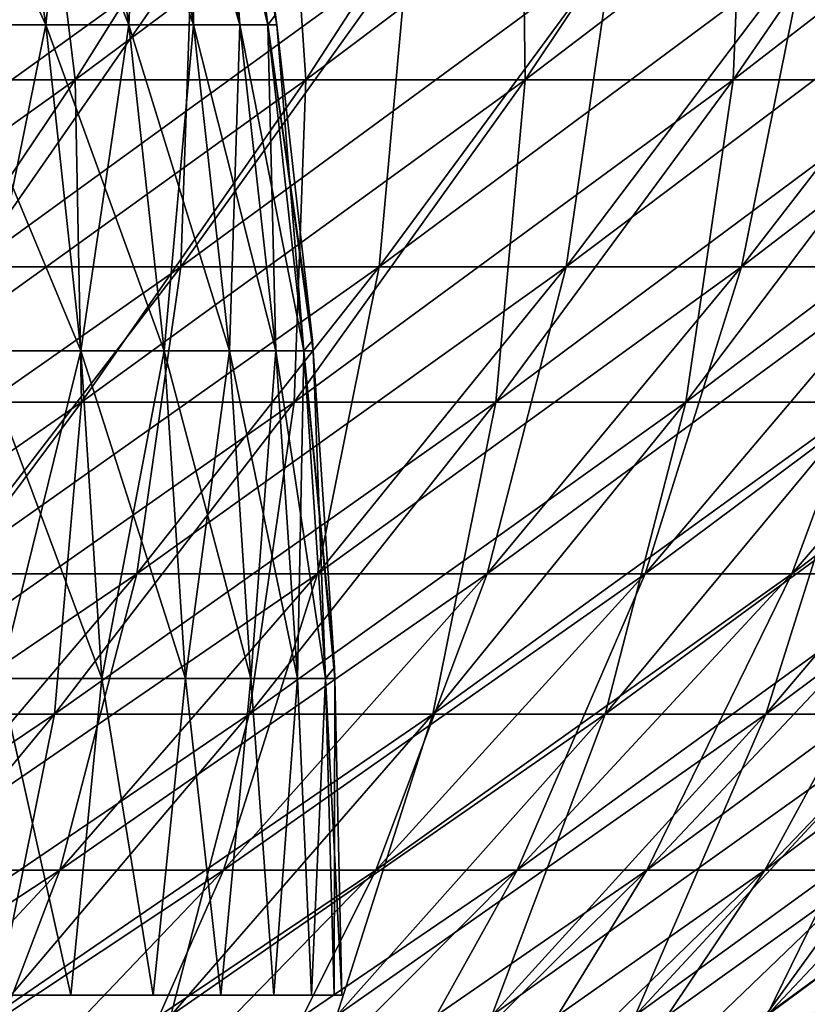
# Model space of a CAD drawing. Header units: millimetres. Extents: x -125 to 125, y 3898 to 4025.
# Tile 220 of 256: x 72 to 80, y 3934 to 3944. Entities that reach past the tile are written whole.
import ezdxf

# ---------------------------------------------------------------- set-up
doc = ezdxf.new("R2010")
doc.units = ezdxf.units.MM
doc.header["$LTSCALE"] = 2.2935
for name, color, linetype in [('2', 7, 'CONTINUOUS'), ('3', 7, 'CONTINUOUS'), ('4', 7, 'CONTINUOUS'), ('5', 7, 'CONTINUOUS'), ('6', 7, 'CONTINUOUS'), ('7', 7, 'CONTINUOUS')]:
    doc.layers.add(name, color=color, linetype=linetype)

msp = doc.modelspace()

# ---------------------------------------------------------------- linework, layer by layer
at = {"layer": '2', "color": 36, "linetype": 'Continuous', "true_color": 0x833d1e}
for points in [[(69.186, 3947.208, 69.186), (69.785, 3943.798, 64.508), (71.849, 3947.208, 66.417), (69.186, 3947.208, 69.186)], [(69.785, 3943.798, 64.508), (72.264, 3943.798, 61.719), (71.849, 3947.208, 66.417), (69.785, 3943.798, 64.508)], [(71.849, 3947.208, 66.417), (72.264, 3943.798, 61.719), (74.401, 3947.208, 63.545), (71.849, 3947.208, 66.417)], [(72.264, 3943.798, 61.719), (74.631, 3943.798, 58.834), (74.401, 3947.208, 63.545), (72.264, 3943.798, 61.719)], [(74.401, 3947.208, 63.545), (74.631, 3943.798, 58.834), (76.839, 3947.208, 60.575), (74.401, 3947.208, 63.545)], [(74.631, 3943.798, 58.834), (76.883, 3943.798, 55.859), (76.839, 3947.208, 60.575), (74.631, 3943.798, 58.834)], [(76.839, 3947.208, 60.575), (76.883, 3943.798, 55.859), (79.157, 3947.208, 57.511), (76.839, 3947.208, 60.575)], [(76.883, 3943.798, 55.859), (79.017, 3943.798, 52.797), (79.157, 3947.208, 57.511), (76.883, 3943.798, 55.859)], [(79.017, 3943.798, 52.797), (81.029, 3943.798, 49.655), (81.354, 3947.208, 54.359), (79.017, 3943.798, 52.797)], [(79.157, 3947.208, 57.511), (79.017, 3943.798, 52.797), (81.354, 3947.208, 54.359), (79.157, 3947.208, 57.511)], [(69.785, 3943.798, 64.508), (70.036, 3940.49, 59.816), (72.264, 3943.798, 61.719), (69.785, 3943.798, 64.508)], [(70.036, 3940.49, 59.816), (72.33, 3940.49, 57.021), (72.264, 3943.798, 61.719), (70.036, 3940.49, 59.816)], [(72.264, 3943.798, 61.719), (72.33, 3940.49, 57.021), (74.631, 3943.798, 58.834), (72.264, 3943.798, 61.719)], [(72.33, 3940.49, 57.021), (74.513, 3940.49, 54.137), (74.631, 3943.798, 58.834), (72.33, 3940.49, 57.021)], [(74.513, 3940.49, 54.137), (76.581, 3940.49, 51.17), (76.883, 3943.798, 55.859), (74.513, 3940.49, 54.137)], [(74.631, 3943.798, 58.834), (74.513, 3940.49, 54.137), (76.883, 3943.798, 55.859), (74.631, 3943.798, 58.834)], [(76.581, 3940.49, 51.17), (78.531, 3940.49, 48.124), (79.017, 3943.798, 52.797), (76.581, 3940.49, 51.17)], [(76.883, 3943.798, 55.859), (76.581, 3940.49, 51.17), (79.017, 3943.798, 52.797), (76.883, 3943.798, 55.859)], [(78.531, 3940.49, 48.124), (80.36, 3940.49, 45.004), (81.029, 3943.798, 49.655), (78.531, 3940.49, 48.124)], [(79.017, 3943.798, 52.797), (78.531, 3940.49, 48.124), (81.029, 3943.798, 49.655), (79.017, 3943.798, 52.797)], [(69.939, 3937.287, 55.136), (72.05, 3937.287, 52.347), (72.33, 3940.49, 57.021), (69.939, 3937.287, 55.136)], [(70.036, 3940.49, 59.816), (69.939, 3937.287, 55.136), (72.33, 3940.49, 57.021), (70.036, 3940.49, 59.816)], [(72.05, 3937.287, 52.347), (74.049, 3937.287, 49.478), (74.513, 3940.49, 54.137), (72.05, 3937.287, 52.347)], [(72.33, 3940.49, 57.021), (72.05, 3937.287, 52.347), (74.513, 3940.49, 54.137), (72.33, 3940.49, 57.021)], [(74.049, 3937.287, 49.478), (75.935, 3937.287, 46.533), (76.581, 3940.49, 51.17), (74.049, 3937.287, 49.478)], [(74.513, 3940.49, 54.137), (74.049, 3937.287, 49.478), (76.581, 3940.49, 51.17), (74.513, 3940.49, 54.137)], [(75.935, 3937.287, 46.533), (77.703, 3937.287, 43.516), (78.531, 3940.49, 48.124), (75.935, 3937.287, 46.533)], [(76.581, 3940.49, 51.17), (75.935, 3937.287, 46.533), (78.531, 3940.49, 48.124), (76.581, 3940.49, 51.17)], [(77.703, 3937.287, 43.516), (79.352, 3937.287, 40.432), (80.36, 3940.49, 45.004), (77.703, 3937.287, 43.516)], [(78.531, 3940.49, 48.124), (77.703, 3937.287, 43.516), (80.36, 3940.49, 45.004), (78.531, 3940.49, 48.124)], [(79.352, 3937.287, 40.432), (80.878, 3937.287, 37.285), (82.065, 3940.49, 41.814), (79.352, 3937.287, 40.432)], [(80.36, 3940.49, 45.004), (79.352, 3937.287, 40.432), (82.065, 3940.49, 41.814), (80.36, 3940.49, 45.004)], [(69.496, 3934.194, 50.492), (71.425, 3934.194, 47.725), (72.05, 3937.287, 52.347), (69.496, 3934.194, 50.492)], [(69.939, 3937.287, 55.136), (69.496, 3934.194, 50.492), (72.05, 3937.287, 52.347), (69.939, 3937.287, 55.136)], [(71.425, 3934.194, 47.725), (73.244, 3934.194, 44.884), (74.049, 3937.287, 49.478), (71.425, 3934.194, 47.725)], [(72.05, 3937.287, 52.347), (71.425, 3934.194, 47.725), (74.049, 3937.287, 49.478), (72.05, 3937.287, 52.347)], [(73.244, 3934.194, 44.884), (74.949, 3934.194, 41.974), (75.935, 3937.287, 46.533), (73.244, 3934.194, 44.884)], [(74.049, 3937.287, 49.478), (73.244, 3934.194, 44.884), (75.935, 3937.287, 46.533), (74.049, 3937.287, 49.478)], [(74.949, 3934.194, 41.974), (76.539, 3934.194, 38.999), (77.703, 3937.287, 43.516), (74.949, 3934.194, 41.974)], [(75.935, 3937.287, 46.533), (74.949, 3934.194, 41.974), (77.703, 3937.287, 43.516), (75.935, 3937.287, 46.533)], [(76.539, 3934.194, 38.999), (78.012, 3934.194, 35.964), (79.352, 3937.287, 40.432), (76.539, 3934.194, 38.999)], [(77.703, 3937.287, 43.516), (76.539, 3934.194, 38.999), (79.352, 3937.287, 40.432), (77.703, 3937.287, 43.516)], [(78.012, 3934.194, 35.964), (79.363, 3934.194, 32.873), (80.878, 3937.287, 37.285), (78.012, 3934.194, 35.964)], [(79.352, 3937.287, 40.432), (78.012, 3934.194, 35.964), (80.878, 3937.287, 37.285), (79.352, 3937.287, 40.432)], [(79.363, 3934.194, 32.873), (80.593, 3934.194, 29.732), (82.279, 3937.287, 34.081), (79.363, 3934.194, 32.873)], [(80.878, 3937.287, 37.285), (79.363, 3934.194, 32.873), (82.279, 3937.287, 34.081), (80.878, 3937.287, 37.285)]]:
    msp.add_3dface(points, dxfattribs=at)
at = {"layer": '3', "color": 36, "linetype": 'Continuous', "true_color": 0x833d1e}
for points in [[(69.785, 3943.798, -64.508), (67.198, 3943.798, -67.198), (71.849, 3947.208, -66.417), (69.785, 3943.798, -64.508)], [(71.849, 3947.208, -66.417), (67.198, 3943.798, -67.198), (69.186, 3947.208, -69.186), (71.849, 3947.208, -66.417)], [(72.264, 3943.798, -61.719), (69.785, 3943.798, -64.508), (74.401, 3947.208, -63.545), (72.264, 3943.798, -61.719)], [(74.401, 3947.208, -63.545), (69.785, 3943.798, -64.508), (71.849, 3947.208, -66.417), (74.401, 3947.208, -63.545)], [(74.631, 3943.798, -58.834), (72.264, 3943.798, -61.719), (76.839, 3947.208, -60.575), (74.631, 3943.798, -58.834)], [(76.839, 3947.208, -60.575), (72.264, 3943.798, -61.719), (74.401, 3947.208, -63.545), (76.839, 3947.208, -60.575)], [(76.883, 3943.798, -55.859), (74.631, 3943.798, -58.834), (79.157, 3947.208, -57.511), (76.883, 3943.798, -55.859)], [(79.157, 3947.208, -57.511), (74.631, 3943.798, -58.834), (76.839, 3947.208, -60.575), (79.157, 3947.208, -57.511)], [(79.017, 3943.798, -52.797), (76.883, 3943.798, -55.859), (81.354, 3947.208, -54.359), (79.017, 3943.798, -52.797)], [(81.354, 3947.208, -54.359), (76.883, 3943.798, -55.859), (79.157, 3947.208, -57.511), (81.354, 3947.208, -54.359)], [(81.029, 3943.798, -49.655), (79.017, 3943.798, -52.797), (83.426, 3947.208, -51.123), (81.029, 3943.798, -49.655)], [(83.426, 3947.208, -51.123), (79.017, 3943.798, -52.797), (81.354, 3947.208, -54.359), (83.426, 3947.208, -51.123)], [(70.036, 3940.49, -59.816), (67.633, 3940.49, -62.52), (72.264, 3943.798, -61.719), (70.036, 3940.49, -59.816)], [(72.264, 3943.798, -61.719), (67.633, 3940.49, -62.52), (69.785, 3943.798, -64.508), (72.264, 3943.798, -61.719)], [(72.33, 3940.49, -57.021), (70.036, 3940.49, -59.816), (74.631, 3943.798, -58.834), (72.33, 3940.49, -57.021)], [(74.631, 3943.798, -58.834), (70.036, 3940.49, -59.816), (72.264, 3943.798, -61.719), (74.631, 3943.798, -58.834)], [(74.513, 3940.49, -54.137), (72.33, 3940.49, -57.021), (76.883, 3943.798, -55.859), (74.513, 3940.49, -54.137)], [(76.883, 3943.798, -55.859), (72.33, 3940.49, -57.021), (74.631, 3943.798, -58.834), (76.883, 3943.798, -55.859)], [(76.581, 3940.49, -51.17), (74.513, 3940.49, -54.137), (79.017, 3943.798, -52.797), (76.581, 3940.49, -51.17)], [(79.017, 3943.798, -52.797), (74.513, 3940.49, -54.137), (76.883, 3943.798, -55.859), (79.017, 3943.798, -52.797)], [(78.531, 3940.49, -48.124), (76.581, 3940.49, -51.17), (81.029, 3943.798, -49.655), (78.531, 3940.49, -48.124)], [(81.029, 3943.798, -49.655), (76.581, 3940.49, -51.17), (79.017, 3943.798, -52.797), (81.029, 3943.798, -49.655)], [(80.36, 3940.49, -45.004), (78.531, 3940.49, -48.124), (82.916, 3943.798, -46.435), (80.36, 3940.49, -45.004)], [(82.916, 3943.798, -46.435), (78.531, 3940.49, -48.124), (81.029, 3943.798, -49.655), (82.916, 3943.798, -46.435)], [(69.939, 3937.287, -55.136), (67.721, 3937.287, -57.839), (72.33, 3940.49, -57.021), (69.939, 3937.287, -55.136)], [(72.33, 3940.49, -57.021), (67.721, 3937.287, -57.839), (70.036, 3940.49, -59.816), (72.33, 3940.49, -57.021)], [(72.05, 3937.287, -52.347), (69.939, 3937.287, -55.136), (74.513, 3940.49, -54.137), (72.05, 3937.287, -52.347)], [(74.513, 3940.49, -54.137), (69.939, 3937.287, -55.136), (72.33, 3940.49, -57.021), (74.513, 3940.49, -54.137)], [(74.049, 3937.287, -49.478), (72.05, 3937.287, -52.347), (76.581, 3940.49, -51.17), (74.049, 3937.287, -49.478)], [(76.581, 3940.49, -51.17), (72.05, 3937.287, -52.347), (74.513, 3940.49, -54.137), (76.581, 3940.49, -51.17)], [(75.935, 3937.287, -46.533), (74.049, 3937.287, -49.478), (78.531, 3940.49, -48.124), (75.935, 3937.287, -46.533)], [(78.531, 3940.49, -48.124), (74.049, 3937.287, -49.478), (76.581, 3940.49, -51.17), (78.531, 3940.49, -48.124)], [(77.703, 3937.287, -43.516), (75.935, 3937.287, -46.533), (80.36, 3940.49, -45.004), (77.703, 3937.287, -43.516)], [(80.36, 3940.49, -45.004), (75.935, 3937.287, -46.533), (78.531, 3940.49, -48.124), (80.36, 3940.49, -45.004)], [(79.352, 3937.287, -40.432), (77.703, 3937.287, -43.516), (82.065, 3940.49, -41.814), (79.352, 3937.287, -40.432)], [(82.065, 3940.49, -41.814), (77.703, 3937.287, -43.516), (80.36, 3940.49, -45.004), (82.065, 3940.49, -41.814)], [(80.878, 3937.287, -37.285), (79.352, 3937.287, -40.432), (83.643, 3940.49, -38.56), (80.878, 3937.287, -37.285)], [(83.643, 3940.49, -38.56), (79.352, 3937.287, -40.432), (82.065, 3940.49, -41.814), (83.643, 3940.49, -38.56)], [(69.496, 3934.194, -50.492), (67.46, 3934.194, -53.182), (72.05, 3937.287, -52.347), (69.496, 3934.194, -50.492)], [(72.05, 3937.287, -52.347), (67.46, 3934.194, -53.182), (69.939, 3937.287, -55.136), (72.05, 3937.287, -52.347)], [(71.425, 3934.194, -47.725), (69.496, 3934.194, -50.492), (74.049, 3937.287, -49.478), (71.425, 3934.194, -47.725)], [(74.049, 3937.287, -49.478), (69.496, 3934.194, -50.492), (72.05, 3937.287, -52.347), (74.049, 3937.287, -49.478)], [(73.244, 3934.194, -44.884), (71.425, 3934.194, -47.725), (75.935, 3937.287, -46.533), (73.244, 3934.194, -44.884)], [(75.935, 3937.287, -46.533), (71.425, 3934.194, -47.725), (74.049, 3937.287, -49.478), (75.935, 3937.287, -46.533)], [(74.949, 3934.194, -41.974), (73.244, 3934.194, -44.884), (77.703, 3937.287, -43.516), (74.949, 3934.194, -41.974)], [(77.703, 3937.287, -43.516), (73.244, 3934.194, -44.884), (75.935, 3937.287, -46.533), (77.703, 3937.287, -43.516)], [(76.539, 3934.194, -38.999), (74.949, 3934.194, -41.974), (79.352, 3937.287, -40.432), (76.539, 3934.194, -38.999)], [(79.352, 3937.287, -40.432), (74.949, 3934.194, -41.974), (77.703, 3937.287, -43.516), (79.352, 3937.287, -40.432)], [(78.012, 3934.194, -35.964), (76.539, 3934.194, -38.999), (80.878, 3937.287, -37.285), (78.012, 3934.194, -35.964)], [(80.878, 3937.287, -37.285), (76.539, 3934.194, -38.999), (79.352, 3937.287, -40.432), (80.878, 3937.287, -37.285)], [(79.363, 3934.194, -32.873), (78.012, 3934.194, -35.964), (82.279, 3937.287, -34.081), (79.363, 3934.194, -32.873)], [(82.279, 3937.287, -34.081), (78.012, 3934.194, -35.964), (80.878, 3937.287, -37.285), (82.279, 3937.287, -34.081)], [(80.593, 3934.194, -29.732), (79.363, 3934.194, -32.873), (83.554, 3937.287, -30.825), (80.593, 3934.194, -29.732)], [(83.554, 3937.287, -30.825), (79.363, 3934.194, -32.873), (82.279, 3937.287, -34.081), (83.554, 3937.287, -30.825)]]:
    msp.add_3dface(points, dxfattribs=at)
at = {"layer": '4', "color": 36, "linetype": 'Continuous', "true_color": 0x833d1e}
for points in [[(71.131, 3945.134, -60.752), (71.2, 3941.879, -56.13), (73.462, 3945.134, -57.912), (71.131, 3945.134, -60.752)], [(71.2, 3941.879, -56.13), (73.349, 3941.879, -53.291), (73.462, 3945.134, -57.912), (71.2, 3941.879, -56.13)], [(73.349, 3941.879, -53.291), (75.384, 3941.879, -50.37), (75.679, 3945.134, -54.984), (73.349, 3941.879, -53.291)], [(73.462, 3945.134, -57.912), (73.349, 3941.879, -53.291), (75.679, 3945.134, -54.984), (73.462, 3945.134, -57.912)], [(75.384, 3941.879, -50.37), (77.304, 3941.879, -47.372), (77.779, 3945.134, -51.97), (75.384, 3941.879, -50.37)], [(75.679, 3945.134, -54.984), (75.384, 3941.879, -50.37), (77.779, 3945.134, -51.97), (75.679, 3945.134, -54.984)], [(77.304, 3941.879, -47.372), (79.104, 3941.879, -44.3), (79.759, 3945.134, -48.877), (77.304, 3941.879, -47.372)], [(77.779, 3945.134, -51.97), (77.304, 3941.879, -47.372), (79.759, 3945.134, -48.877), (77.779, 3945.134, -51.97)], [(79.104, 3941.879, -44.3), (80.782, 3941.879, -41.161), (81.617, 3945.134, -45.708), (79.104, 3941.879, -44.3)], [(79.759, 3945.134, -48.877), (79.104, 3941.879, -44.3), (81.617, 3945.134, -45.708), (79.759, 3945.134, -48.877)], [(70.927, 3938.728, -51.532), (72.896, 3938.728, -48.707), (73.349, 3941.879, -53.291), (70.927, 3938.728, -51.532)], [(71.2, 3941.879, -56.13), (70.927, 3938.728, -51.532), (73.349, 3941.879, -53.291), (71.2, 3941.879, -56.13)], [(72.896, 3938.728, -48.707), (74.752, 3938.728, -45.808), (75.384, 3941.879, -50.37), (72.896, 3938.728, -48.707)], [(73.349, 3941.879, -53.291), (72.896, 3938.728, -48.707), (75.384, 3941.879, -50.37), (73.349, 3941.879, -53.291)], [(74.752, 3938.728, -45.808), (76.492, 3938.728, -42.838), (77.304, 3941.879, -47.372), (74.752, 3938.728, -45.808)], [(75.384, 3941.879, -50.37), (74.752, 3938.728, -45.808), (77.304, 3941.879, -47.372), (75.384, 3941.879, -50.37)], [(76.492, 3938.728, -42.838), (78.115, 3938.728, -39.802), (79.104, 3941.879, -44.3), (76.492, 3938.728, -42.838)], [(77.304, 3941.879, -47.372), (76.492, 3938.728, -42.838), (79.104, 3941.879, -44.3), (77.304, 3941.879, -47.372)], [(78.115, 3938.728, -39.802), (79.618, 3938.728, -36.704), (80.782, 3941.879, -41.161), (78.115, 3938.728, -39.802)], [(79.104, 3941.879, -44.3), (78.115, 3938.728, -39.802), (80.782, 3941.879, -41.161), (79.104, 3941.879, -44.3)], [(79.618, 3938.728, -36.704), (80.997, 3938.728, -33.55), (82.336, 3941.879, -37.957), (79.618, 3938.728, -36.704)], [(80.782, 3941.879, -41.161), (79.618, 3938.728, -36.704), (82.336, 3941.879, -37.957), (80.782, 3941.879, -41.161)], [(70.316, 3935.685, -46.984), (72.106, 3935.685, -44.187), (72.896, 3938.728, -48.707), (70.316, 3935.685, -46.984)], [(70.927, 3938.728, -51.532), (70.316, 3935.685, -46.984), (72.896, 3938.728, -48.707), (70.927, 3938.728, -51.532)], [(72.106, 3935.685, -44.187), (73.786, 3935.685, -41.322), (74.752, 3938.728, -45.808), (72.106, 3935.685, -44.187)], [(72.896, 3938.728, -48.707), (72.106, 3935.685, -44.187), (74.752, 3938.728, -45.808), (72.896, 3938.728, -48.707)], [(73.786, 3935.685, -41.322), (75.351, 3935.685, -38.393), (76.492, 3938.728, -42.838), (73.786, 3935.685, -41.322)], [(74.752, 3938.728, -45.808), (73.786, 3935.685, -41.322), (76.492, 3938.728, -42.838), (74.752, 3938.728, -45.808)], [(75.351, 3935.685, -38.393), (76.8, 3935.685, -35.405), (78.115, 3938.728, -39.802), (75.351, 3935.685, -38.393)], [(76.492, 3938.728, -42.838), (75.351, 3935.685, -38.393), (78.115, 3938.728, -39.802), (76.492, 3938.728, -42.838)], [(76.8, 3935.685, -35.405), (78.131, 3935.685, -32.363), (79.618, 3938.728, -36.704), (76.8, 3935.685, -35.405)], [(78.115, 3938.728, -39.802), (76.8, 3935.685, -35.405), (79.618, 3938.728, -36.704), (78.115, 3938.728, -39.802)], [(78.131, 3935.685, -32.363), (79.341, 3935.685, -29.271), (80.997, 3938.728, -33.55), (78.131, 3935.685, -32.363)], [(79.618, 3938.728, -36.704), (78.131, 3935.685, -32.363), (80.997, 3938.728, -33.55), (79.618, 3938.728, -36.704)], [(79.341, 3935.685, -29.271), (80.429, 3935.685, -26.133), (82.252, 3938.728, -30.344), (79.341, 3935.685, -29.271)], [(80.997, 3938.728, -33.55), (79.341, 3935.685, -29.271), (82.252, 3938.728, -30.344), (80.997, 3938.728, -33.55)], [(69.371, 3932.753, -42.511), (70.986, 3932.753, -39.754), (72.106, 3935.685, -44.187), (69.371, 3932.753, -42.511)], [(70.316, 3935.685, -46.984), (69.371, 3932.753, -42.511), (72.106, 3935.685, -44.187), (70.316, 3935.685, -46.984)], [(70.986, 3932.753, -39.754), (72.492, 3932.753, -36.937), (73.786, 3935.685, -41.322), (70.986, 3932.753, -39.754)], [(72.106, 3935.685, -44.187), (70.986, 3932.753, -39.754), (73.786, 3935.685, -41.322), (72.106, 3935.685, -44.187)], [(72.492, 3932.753, -36.937), (73.887, 3932.753, -34.062), (75.351, 3935.685, -38.393), (72.492, 3932.753, -36.937)], [(73.786, 3935.685, -41.322), (72.492, 3932.753, -36.937), (75.351, 3935.685, -38.393), (73.786, 3935.685, -41.322)], [(73.887, 3932.753, -34.062), (75.167, 3932.753, -31.135), (76.8, 3935.685, -35.405), (73.887, 3932.753, -34.062)], [(75.351, 3935.685, -38.393), (73.887, 3932.753, -34.062), (76.8, 3935.685, -35.405), (75.351, 3935.685, -38.393)], [(75.167, 3932.753, -31.135), (76.331, 3932.753, -28.16), (78.131, 3935.685, -32.363), (75.167, 3932.753, -31.135)], [(76.8, 3935.685, -35.405), (75.167, 3932.753, -31.135), (78.131, 3935.685, -32.363), (76.8, 3935.685, -35.405)], [(76.331, 3932.753, -28.16), (77.378, 3932.753, -25.142), (79.341, 3935.685, -29.271), (76.331, 3932.753, -28.16)], [(78.131, 3935.685, -32.363), (76.331, 3932.753, -28.16), (79.341, 3935.685, -29.271), (78.131, 3935.685, -32.363)], [(77.378, 3932.753, -25.142), (78.305, 3932.753, -22.084), (80.429, 3935.685, -26.133), (77.378, 3932.753, -25.142)], [(79.341, 3935.685, -29.271), (77.378, 3932.753, -25.142), (80.429, 3935.685, -26.133), (79.341, 3935.685, -29.271)], [(78.305, 3932.753, -22.084), (79.112, 3932.753, -18.993), (81.393, 3935.685, -22.955), (78.305, 3932.753, -22.084)], [(80.429, 3935.685, -26.133), (78.305, 3932.753, -22.084), (81.393, 3935.685, -22.955), (80.429, 3935.685, -26.133)], [(79.112, 3932.753, -18.993), (79.797, 3932.753, -15.873), (82.232, 3935.685, -19.742), (79.112, 3932.753, -18.993)], [(81.393, 3935.685, -22.955), (79.112, 3932.753, -18.993), (82.232, 3935.685, -19.742), (81.393, 3935.685, -22.955)]]:
    msp.add_3dface(points, dxfattribs=at)
at = {"layer": '5', "color": 36, "linetype": 'Continuous', "true_color": 0x833d1e}
for points in [[(71.2, 3941.879, 56.13), (68.941, 3941.879, 58.882), (73.462, 3945.134, 57.912), (71.2, 3941.879, 56.13)], [(73.462, 3945.134, 57.912), (68.941, 3941.879, 58.882), (71.131, 3945.134, 60.752), (73.462, 3945.134, 57.912)], [(73.349, 3941.879, 53.291), (71.2, 3941.879, 56.13), (75.679, 3945.134, 54.984), (73.349, 3941.879, 53.291)], [(75.679, 3945.134, 54.984), (71.2, 3941.879, 56.13), (73.462, 3945.134, 57.912), (75.679, 3945.134, 54.984)], [(75.384, 3941.879, 50.37), (73.349, 3941.879, 53.291), (77.779, 3945.134, 51.97), (75.384, 3941.879, 50.37)], [(77.779, 3945.134, 51.97), (73.349, 3941.879, 53.291), (75.679, 3945.134, 54.984), (77.779, 3945.134, 51.97)], [(77.304, 3941.879, 47.372), (75.384, 3941.879, 50.37), (79.759, 3945.134, 48.877), (77.304, 3941.879, 47.372)], [(79.759, 3945.134, 48.877), (75.384, 3941.879, 50.37), (77.779, 3945.134, 51.97), (79.759, 3945.134, 48.877)], [(79.104, 3941.879, 44.3), (77.304, 3941.879, 47.372), (81.617, 3945.134, 45.708), (79.104, 3941.879, 44.3)], [(81.617, 3945.134, 45.708), (77.304, 3941.879, 47.372), (79.759, 3945.134, 48.877), (81.617, 3945.134, 45.708)], [(80.782, 3941.879, 41.161), (79.104, 3941.879, 44.3), (83.348, 3945.134, 42.468), (80.782, 3941.879, 41.161)], [(83.348, 3945.134, 42.468), (79.104, 3941.879, 44.3), (81.617, 3945.134, 45.708), (83.348, 3945.134, 42.468)], [(70.927, 3938.728, 51.532), (68.849, 3938.728, 54.277), (73.349, 3941.879, 53.291), (70.927, 3938.728, 51.532)], [(73.349, 3941.879, 53.291), (68.849, 3938.728, 54.277), (71.2, 3941.879, 56.13), (73.349, 3941.879, 53.291)], [(72.896, 3938.728, 48.707), (70.927, 3938.728, 51.532), (75.384, 3941.879, 50.37), (72.896, 3938.728, 48.707)], [(75.384, 3941.879, 50.37), (70.927, 3938.728, 51.532), (73.349, 3941.879, 53.291), (75.384, 3941.879, 50.37)], [(74.752, 3938.728, 45.808), (72.896, 3938.728, 48.707), (77.304, 3941.879, 47.372), (74.752, 3938.728, 45.808)], [(77.304, 3941.879, 47.372), (72.896, 3938.728, 48.707), (75.384, 3941.879, 50.37), (77.304, 3941.879, 47.372)], [(76.492, 3938.728, 42.838), (74.752, 3938.728, 45.808), (79.104, 3941.879, 44.3), (76.492, 3938.728, 42.838)], [(79.104, 3941.879, 44.3), (74.752, 3938.728, 45.808), (77.304, 3941.879, 47.372), (79.104, 3941.879, 44.3)], [(78.115, 3938.728, 39.802), (76.492, 3938.728, 42.838), (80.782, 3941.879, 41.161), (78.115, 3938.728, 39.802)], [(80.782, 3941.879, 41.161), (76.492, 3938.728, 42.838), (79.104, 3941.879, 44.3), (80.782, 3941.879, 41.161)], [(79.618, 3938.728, 36.704), (78.115, 3938.728, 39.802), (82.336, 3941.879, 37.957), (79.618, 3938.728, 36.704)], [(82.336, 3941.879, 37.957), (78.115, 3938.728, 39.802), (80.782, 3941.879, 41.161), (82.336, 3941.879, 37.957)], [(80.997, 3938.728, 33.55), (79.618, 3938.728, 36.704), (83.763, 3941.879, 34.696), (80.997, 3938.728, 33.55)], [(83.763, 3941.879, 34.696), (79.618, 3938.728, 36.704), (82.336, 3941.879, 37.957), (83.763, 3941.879, 34.696)], [(70.316, 3935.685, 46.984), (68.417, 3935.685, 49.708), (72.896, 3938.728, 48.707), (70.316, 3935.685, 46.984)], [(72.896, 3938.728, 48.707), (68.417, 3935.685, 49.708), (70.927, 3938.728, 51.532), (72.896, 3938.728, 48.707)], [(72.106, 3935.685, 44.187), (70.316, 3935.685, 46.984), (74.752, 3938.728, 45.808), (72.106, 3935.685, 44.187)], [(74.752, 3938.728, 45.808), (70.316, 3935.685, 46.984), (72.896, 3938.728, 48.707), (74.752, 3938.728, 45.808)], [(73.786, 3935.685, 41.322), (72.106, 3935.685, 44.187), (76.492, 3938.728, 42.838), (73.786, 3935.685, 41.322)], [(76.492, 3938.728, 42.838), (72.106, 3935.685, 44.187), (74.752, 3938.728, 45.808), (76.492, 3938.728, 42.838)], [(75.351, 3935.685, 38.393), (73.786, 3935.685, 41.322), (78.115, 3938.728, 39.802), (75.351, 3935.685, 38.393)], [(78.115, 3938.728, 39.802), (73.786, 3935.685, 41.322), (76.492, 3938.728, 42.838), (78.115, 3938.728, 39.802)], [(76.8, 3935.685, 35.405), (75.351, 3935.685, 38.393), (79.618, 3938.728, 36.704), (76.8, 3935.685, 35.405)], [(79.618, 3938.728, 36.704), (75.351, 3935.685, 38.393), (78.115, 3938.728, 39.802), (79.618, 3938.728, 36.704)], [(78.131, 3935.685, 32.363), (76.8, 3935.685, 35.405), (80.997, 3938.728, 33.55), (78.131, 3935.685, 32.363)], [(80.997, 3938.728, 33.55), (76.8, 3935.685, 35.405), (79.618, 3938.728, 36.704), (80.997, 3938.728, 33.55)], [(79.341, 3935.685, 29.271), (78.131, 3935.685, 32.363), (82.252, 3938.728, 30.344), (79.341, 3935.685, 29.271)], [(82.252, 3938.728, 30.344), (78.131, 3935.685, 32.363), (80.997, 3938.728, 33.55), (82.252, 3938.728, 30.344)], [(80.429, 3935.685, 26.133), (79.341, 3935.685, 29.271), (83.38, 3938.728, 27.092), (80.429, 3935.685, 26.133)], [(83.38, 3938.728, 27.092), (79.341, 3935.685, 29.271), (82.252, 3938.728, 30.344), (83.38, 3938.728, 27.092)], [(69.371, 3932.753, 42.511), (67.648, 3932.753, 45.201), (72.106, 3935.685, 44.187), (69.371, 3932.753, 42.511)], [(72.106, 3935.685, 44.187), (67.648, 3932.753, 45.201), (70.316, 3935.685, 46.984), (72.106, 3935.685, 44.187)], [(70.986, 3932.753, 39.754), (69.371, 3932.753, 42.511), (73.786, 3935.685, 41.322), (70.986, 3932.753, 39.754)], [(73.786, 3935.685, 41.322), (69.371, 3932.753, 42.511), (72.106, 3935.685, 44.187), (73.786, 3935.685, 41.322)], [(72.492, 3932.753, 36.937), (70.986, 3932.753, 39.754), (75.351, 3935.685, 38.393), (72.492, 3932.753, 36.937)], [(75.351, 3935.685, 38.393), (70.986, 3932.753, 39.754), (73.786, 3935.685, 41.322), (75.351, 3935.685, 38.393)], [(73.887, 3932.753, 34.062), (72.492, 3932.753, 36.937), (76.8, 3935.685, 35.405), (73.887, 3932.753, 34.062)], [(76.8, 3935.685, 35.405), (72.492, 3932.753, 36.937), (75.351, 3935.685, 38.393), (76.8, 3935.685, 35.405)], [(75.167, 3932.753, 31.135), (73.887, 3932.753, 34.062), (78.131, 3935.685, 32.363), (75.167, 3932.753, 31.135)], [(78.131, 3935.685, 32.363), (73.887, 3932.753, 34.062), (76.8, 3935.685, 35.405), (78.131, 3935.685, 32.363)], [(76.331, 3932.753, 28.16), (75.167, 3932.753, 31.135), (79.341, 3935.685, 29.271), (76.331, 3932.753, 28.16)], [(79.341, 3935.685, 29.271), (75.167, 3932.753, 31.135), (78.131, 3935.685, 32.363), (79.341, 3935.685, 29.271)], [(77.378, 3932.753, 25.142), (76.331, 3932.753, 28.16), (80.429, 3935.685, 26.133), (77.378, 3932.753, 25.142)], [(80.429, 3935.685, 26.133), (76.331, 3932.753, 28.16), (79.341, 3935.685, 29.271), (80.429, 3935.685, 26.133)], [(78.305, 3932.753, 22.084), (77.378, 3932.753, 25.142), (81.393, 3935.685, 22.955), (78.305, 3932.753, 22.084)], [(81.393, 3935.685, 22.955), (77.378, 3932.753, 25.142), (80.429, 3935.685, 26.133), (81.393, 3935.685, 22.955)], [(79.112, 3932.753, 18.993), (78.305, 3932.753, 22.084), (82.232, 3935.685, 19.742), (79.112, 3932.753, 18.993)], [(82.232, 3935.685, 19.742), (78.305, 3932.753, 22.084), (81.393, 3935.685, 22.955), (82.232, 3935.685, 19.742)], [(79.797, 3932.753, 15.873), (79.112, 3932.753, 18.993), (82.943, 3935.685, 16.498), (79.797, 3932.753, 15.873)], [(82.943, 3935.685, 16.498), (79.112, 3932.753, 18.993), (82.232, 3935.685, 19.742), (82.943, 3935.685, 16.498)]]:
    msp.add_3dface(points, dxfattribs=at)
at = {"layer": '6', "color": 7, "linetype": 'Continuous', "true_color": 0xe0f2ff}
for points in [[(70.926, 3944.364, 22.253), (71.962, 3944.364, 18.632), (70.428, 3947.692, 22.097), (70.926, 3944.364, 22.253)], [(70.428, 3947.692, 22.097), (71.962, 3944.364, 18.632), (71.456, 3947.692, 18.501), (70.428, 3947.692, 22.097)], [(71.962, 3944.364, 18.632), (72.814, 3944.364, 14.964), (71.456, 3947.692, 18.501), (71.962, 3944.364, 18.632)], [(71.456, 3947.692, 18.501), (72.814, 3944.364, 14.964), (72.302, 3947.692, 14.858), (71.456, 3947.692, 18.501)], [(72.814, 3944.364, 14.964), (73.478, 3944.364, 11.256), (72.302, 3947.692, 14.858), (72.814, 3944.364, 14.964)], [(72.302, 3947.692, 14.858), (73.478, 3944.364, 11.256), (72.961, 3947.692, 11.177), (72.302, 3947.692, 14.858)], [(73.478, 3944.364, 11.256), (73.954, 3944.364, 7.52), (72.961, 3947.692, 11.177), (73.478, 3944.364, 11.256)], [(72.961, 3947.692, 11.177), (73.954, 3944.364, 7.52), (73.434, 3947.692, 7.468), (72.961, 3947.692, 11.177)], [(73.954, 3944.364, 7.52), (74.24, 3944.364, 3.765), (73.434, 3947.692, 7.468), (73.954, 3944.364, 7.52)], [(73.434, 3947.692, 7.468), (74.24, 3944.364, 3.765), (73.718, 3947.692, 3.739), (73.434, 3947.692, 7.468)], [(74.24, 3944.364, 3.765), (74.335, 3944.364), (73.718, 3947.692, 3.739), (74.24, 3944.364, 3.765)], [(74.335, 3944.364), (74.321, 3944.467), (73.718, 3947.692, 3.739), (74.335, 3944.364)], [(71.282, 3941.016, 22.365), (72.323, 3941.016, 18.726), (70.926, 3944.364, 22.253), (71.282, 3941.016, 22.365)], [(70.926, 3944.364, 22.253), (72.323, 3941.016, 18.726), (71.962, 3944.364, 18.632), (70.926, 3944.364, 22.253)], [(72.323, 3941.016, 18.726), (73.178, 3941.016, 15.039), (71.962, 3944.364, 18.632), (72.323, 3941.016, 18.726)], [(71.962, 3944.364, 18.632), (73.178, 3941.016, 15.039), (72.814, 3944.364, 14.964), (71.962, 3944.364, 18.632)], [(73.178, 3941.016, 15.039), (73.846, 3941.016, 11.313), (72.814, 3944.364, 14.964), (73.178, 3941.016, 15.039)], [(72.814, 3944.364, 14.964), (73.846, 3941.016, 11.313), (73.478, 3944.364, 11.256), (72.814, 3944.364, 14.964)], [(73.846, 3941.016, 11.313), (74.324, 3941.016, 7.558), (73.478, 3944.364, 11.256), (73.846, 3941.016, 11.313)], [(73.478, 3944.364, 11.256), (74.324, 3941.016, 7.558), (73.954, 3944.364, 7.52), (73.478, 3944.364, 11.256)], [(74.324, 3941.016, 7.558), (74.612, 3941.016, 3.784), (73.954, 3944.364, 7.52), (74.324, 3941.016, 7.558)], [(73.954, 3944.364, 7.52), (74.612, 3941.016, 3.784), (74.24, 3944.364, 3.765), (73.954, 3944.364, 7.52)], [(74.612, 3941.016, 3.784), (74.708, 3941.016), (74.24, 3944.364, 3.765), (74.612, 3941.016, 3.784)], [(74.708, 3941.016), (74.698, 3941.123), (74.24, 3944.364, 3.765), (74.708, 3941.016)], [(74.24, 3944.364, 3.765), (74.698, 3941.123), (74.335, 3944.364), (74.24, 3944.364, 3.765)], [(71.493, 3937.654, 22.431), (72.537, 3937.654, 18.781), (71.282, 3941.016, 22.365), (71.493, 3937.654, 22.431)], [(71.282, 3941.016, 22.365), (72.537, 3937.654, 18.781), (72.323, 3941.016, 18.726), (71.282, 3941.016, 22.365)], [(72.537, 3937.654, 18.781), (73.396, 3937.654, 15.083), (72.323, 3941.016, 18.726), (72.537, 3937.654, 18.781)], [(72.323, 3941.016, 18.726), (73.396, 3937.654, 15.083), (73.178, 3941.016, 15.039), (72.323, 3941.016, 18.726)], [(73.396, 3937.654, 15.083), (74.065, 3937.654, 11.346), (73.178, 3941.016, 15.039), (73.396, 3937.654, 15.083)], [(73.178, 3941.016, 15.039), (74.065, 3937.654, 11.346), (73.846, 3941.016, 11.313), (73.178, 3941.016, 15.039)], [(74.065, 3937.654, 11.346), (74.545, 3937.654, 7.58), (73.846, 3941.016, 11.313), (74.065, 3937.654, 11.346)], [(73.846, 3941.016, 11.313), (74.545, 3937.654, 7.58), (74.324, 3941.016, 7.558), (73.846, 3941.016, 11.313)], [(74.545, 3937.654, 7.58), (74.833, 3937.654, 3.795), (74.324, 3941.016, 7.558), (74.545, 3937.654, 7.58)], [(74.324, 3941.016, 7.558), (74.833, 3937.654, 3.795), (74.612, 3941.016, 3.784), (74.324, 3941.016, 7.558)], [(74.833, 3937.654, 3.795), (74.929, 3937.654), (74.612, 3941.016, 3.784), (74.833, 3937.654, 3.795)], [(74.929, 3937.654), (74.924, 3937.765), (74.612, 3941.016, 3.784), (74.929, 3937.654)], [(74.612, 3941.016, 3.784), (74.924, 3937.765), (74.708, 3941.016), (74.612, 3941.016, 3.784)], [(71.223, 3934.4, 23.501), (72.219, 3934.4, 20.235), (71.493, 3937.654, 22.431), (71.223, 3934.4, 23.501)], [(71.493, 3937.654, 22.431), (72.219, 3934.4, 20.235), (72.537, 3937.654, 18.781), (71.493, 3937.654, 22.431)], [(72.219, 3934.4, 20.235), (73.065, 3934.4, 16.927), (72.537, 3937.654, 18.781), (72.219, 3934.4, 20.235)], [(72.537, 3937.654, 18.781), (73.065, 3934.4, 16.927), (73.396, 3937.654, 15.083), (72.537, 3937.654, 18.781)], [(73.065, 3934.4, 16.927), (73.76, 3934.4, 13.584), (73.396, 3937.654, 15.083), (73.065, 3934.4, 16.927)], [(73.396, 3937.654, 15.083), (73.76, 3934.4, 13.584), (74.065, 3937.654, 11.346), (73.396, 3937.654, 15.083)], [(73.76, 3934.4, 13.584), (74.301, 3934.4, 10.212), (74.065, 3937.654, 11.346), (73.76, 3934.4, 13.584)], [(74.065, 3937.654, 11.346), (74.301, 3934.4, 10.212), (74.545, 3937.654, 7.58), (74.065, 3937.654, 11.346)], [(74.301, 3934.4, 10.212), (74.689, 3934.4, 6.82), (74.545, 3937.654, 7.58), (74.301, 3934.4, 10.212)], [(74.545, 3937.654, 7.58), (74.689, 3934.4, 6.82), (74.833, 3937.654, 3.795), (74.545, 3937.654, 7.58)], [(74.689, 3934.4, 6.82), (74.922, 3934.4, 3.414), (74.833, 3937.654, 3.795), (74.689, 3934.4, 6.82)], [(74.922, 3934.4, 3.414), (75, 3934.4), (74.833, 3937.654, 3.795), (74.922, 3934.4, 3.414)], [(74.833, 3937.654, 3.795), (75, 3934.4), (74.929, 3937.654), (74.833, 3937.654, 3.795)]]:
    msp.add_3dface(points, dxfattribs=at)
at = {"layer": '7', "color": 7, "linetype": 'Continuous', "true_color": 0xe0f2ff}
for points in [[(71.962, 3944.364, -18.632), (70.926, 3944.364, -22.253), (71.456, 3947.692, -18.501), (71.962, 3944.364, -18.632)], [(72.302, 3947.692, -14.858), (71.962, 3944.364, -18.632), (71.456, 3947.692, -18.501), (72.302, 3947.692, -14.858)], [(72.814, 3944.364, -14.964), (71.962, 3944.364, -18.632), (72.302, 3947.692, -14.858), (72.814, 3944.364, -14.964)], [(72.961, 3947.692, -11.177), (72.814, 3944.364, -14.964), (72.302, 3947.692, -14.858), (72.961, 3947.692, -11.177)], [(73.478, 3944.364, -11.256), (72.814, 3944.364, -14.964), (72.961, 3947.692, -11.177), (73.478, 3944.364, -11.256)], [(73.434, 3947.692, -7.468), (73.478, 3944.364, -11.256), (72.961, 3947.692, -11.177), (73.434, 3947.692, -7.468)], [(73.954, 3944.364, -7.52), (73.478, 3944.364, -11.256), (73.434, 3947.692, -7.468), (73.954, 3944.364, -7.52)], [(73.718, 3947.692, -3.739), (73.954, 3944.364, -7.52), (73.434, 3947.692, -7.468), (73.718, 3947.692, -3.739)], [(73.813, 3947.692), (74.24, 3944.364, -3.765), (73.718, 3947.692, -3.739), (73.813, 3947.692)], [(74.24, 3944.364, -3.765), (73.954, 3944.364, -7.52), (73.718, 3947.692, -3.739), (74.24, 3944.364, -3.765)], [(73.813, 3947.692), (74.321, 3944.467), (74.24, 3944.364, -3.765), (73.813, 3947.692)], [(74.321, 3944.467), (74.335, 3944.364), (74.24, 3944.364, -3.765), (74.321, 3944.467)], [(71.962, 3944.364, -18.632), (71.282, 3941.016, -22.365), (70.926, 3944.364, -22.253), (71.962, 3944.364, -18.632)], [(72.323, 3941.016, -18.726), (71.282, 3941.016, -22.365), (71.962, 3944.364, -18.632), (72.323, 3941.016, -18.726)], [(72.814, 3944.364, -14.964), (72.323, 3941.016, -18.726), (71.962, 3944.364, -18.632), (72.814, 3944.364, -14.964)], [(73.178, 3941.016, -15.039), (72.323, 3941.016, -18.726), (72.814, 3944.364, -14.964), (73.178, 3941.016, -15.039)], [(73.478, 3944.364, -11.256), (73.178, 3941.016, -15.039), (72.814, 3944.364, -14.964), (73.478, 3944.364, -11.256)], [(73.846, 3941.016, -11.313), (73.178, 3941.016, -15.039), (73.478, 3944.364, -11.256), (73.846, 3941.016, -11.313)], [(73.954, 3944.364, -7.52), (73.846, 3941.016, -11.313), (73.478, 3944.364, -11.256), (73.954, 3944.364, -7.52)], [(74.324, 3941.016, -7.558), (73.846, 3941.016, -11.313), (73.954, 3944.364, -7.52), (74.324, 3941.016, -7.558)], [(74.24, 3944.364, -3.765), (74.324, 3941.016, -7.558), (73.954, 3944.364, -7.52), (74.24, 3944.364, -3.765)], [(74.335, 3944.364), (74.612, 3941.016, -3.784), (74.24, 3944.364, -3.765), (74.335, 3944.364)], [(74.612, 3941.016, -3.784), (74.324, 3941.016, -7.558), (74.24, 3944.364, -3.765), (74.612, 3941.016, -3.784)], [(74.335, 3944.364), (74.698, 3941.123), (74.612, 3941.016, -3.784), (74.335, 3944.364)], [(74.698, 3941.123), (74.708, 3941.016), (74.612, 3941.016, -3.784), (74.698, 3941.123)], [(72.323, 3941.016, -18.726), (71.493, 3937.654, -22.431), (71.282, 3941.016, -22.365), (72.323, 3941.016, -18.726)], [(72.537, 3937.654, -18.781), (71.493, 3937.654, -22.431), (72.323, 3941.016, -18.726), (72.537, 3937.654, -18.781)], [(73.178, 3941.016, -15.039), (72.537, 3937.654, -18.781), (72.323, 3941.016, -18.726), (73.178, 3941.016, -15.039)], [(73.396, 3937.654, -15.083), (72.537, 3937.654, -18.781), (73.178, 3941.016, -15.039), (73.396, 3937.654, -15.083)], [(73.846, 3941.016, -11.313), (73.396, 3937.654, -15.083), (73.178, 3941.016, -15.039), (73.846, 3941.016, -11.313)], [(74.065, 3937.654, -11.346), (73.396, 3937.654, -15.083), (73.846, 3941.016, -11.313), (74.065, 3937.654, -11.346)], [(74.324, 3941.016, -7.558), (74.065, 3937.654, -11.346), (73.846, 3941.016, -11.313), (74.324, 3941.016, -7.558)], [(74.545, 3937.654, -7.58), (74.065, 3937.654, -11.346), (74.324, 3941.016, -7.558), (74.545, 3937.654, -7.58)], [(74.612, 3941.016, -3.784), (74.545, 3937.654, -7.58), (74.324, 3941.016, -7.558), (74.612, 3941.016, -3.784)], [(74.833, 3937.654, -3.795), (74.545, 3937.654, -7.58), (74.612, 3941.016, -3.784), (74.833, 3937.654, -3.795)], [(74.708, 3941.016), (74.833, 3937.654, -3.795), (74.612, 3941.016, -3.784), (74.708, 3941.016)], [(74.708, 3941.016), (74.924, 3937.765), (74.833, 3937.654, -3.795), (74.708, 3941.016)], [(74.924, 3937.765), (74.929, 3937.654), (74.833, 3937.654, -3.795), (74.924, 3937.765)], [(71.223, 3934.4, -23.501), (71.493, 3937.654, -22.431), (72.219, 3934.4, -20.235), (71.223, 3934.4, -23.501)], [(71.493, 3937.654, -22.431), (72.537, 3937.654, -18.781), (72.219, 3934.4, -20.235), (71.493, 3937.654, -22.431)], [(72.219, 3934.4, -20.235), (72.537, 3937.654, -18.781), (73.065, 3934.4, -16.927), (72.219, 3934.4, -20.235)], [(72.537, 3937.654, -18.781), (73.396, 3937.654, -15.083), (73.065, 3934.4, -16.927), (72.537, 3937.654, -18.781)], [(73.065, 3934.4, -16.927), (73.396, 3937.654, -15.083), (73.76, 3934.4, -13.584), (73.065, 3934.4, -16.927)], [(73.396, 3937.654, -15.083), (74.065, 3937.654, -11.346), (73.76, 3934.4, -13.584), (73.396, 3937.654, -15.083)], [(73.76, 3934.4, -13.584), (74.065, 3937.654, -11.346), (74.301, 3934.4, -10.212), (73.76, 3934.4, -13.584)], [(74.065, 3937.654, -11.346), (74.545, 3937.654, -7.58), (74.301, 3934.4, -10.212), (74.065, 3937.654, -11.346)], [(74.301, 3934.4, -10.212), (74.545, 3937.654, -7.58), (74.689, 3934.4, -6.82), (74.301, 3934.4, -10.212)], [(74.545, 3937.654, -7.58), (74.833, 3937.654, -3.795), (74.689, 3934.4, -6.82), (74.545, 3937.654, -7.58)], [(74.689, 3934.4, -6.82), (74.833, 3937.654, -3.795), (74.922, 3934.4, -3.414), (74.689, 3934.4, -6.82)], [(74.833, 3937.654, -3.795), (74.929, 3937.654), (74.922, 3934.4, -3.414), (74.833, 3937.654, -3.795)], [(74.929, 3937.654), (75, 3934.4), (74.922, 3934.4, -3.414), (74.929, 3937.654)]]:
    msp.add_3dface(points, dxfattribs=at)

doc.saveas('drawing.dxf')
